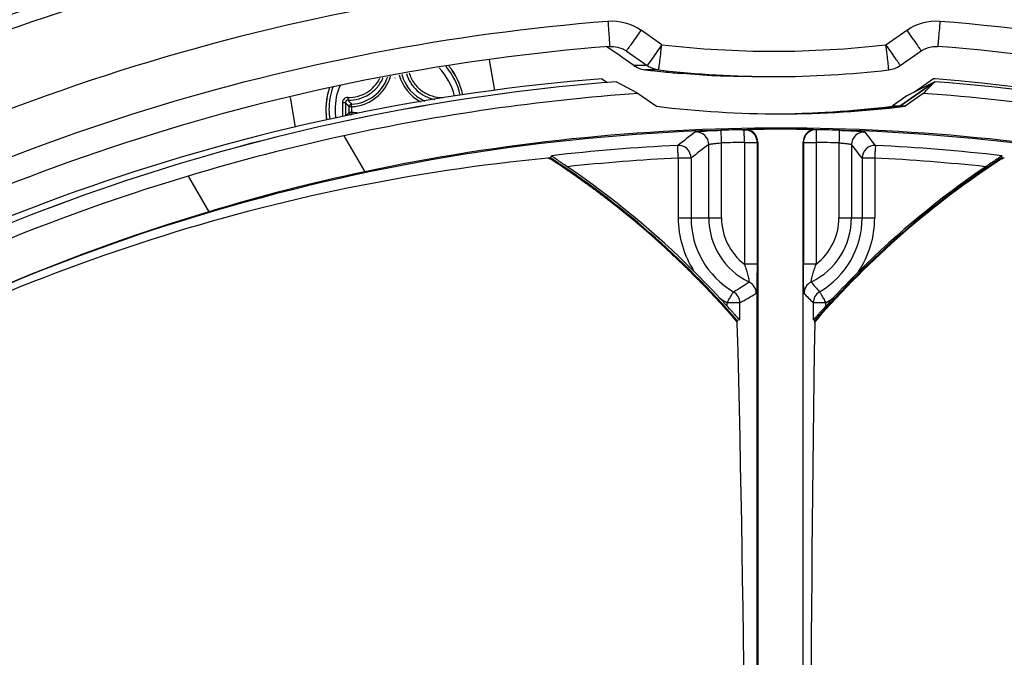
# Model space of a CAD drawing. Header units: millimetres. Extents: x 0 to 420, y 0 to 297.
# Tile 85 of 171: x 194.57 to 202.33, y 236.05 to 241.08. Entities that reach past the tile are written whole.
import ezdxf

# ---------------------------------------------------------------- set-up
doc = ezdxf.new("R2010")
doc.units = ezdxf.units.MM
doc.header["$LTSCALE"] = 23.1
doc.layers.get('0').update_dxf_attribs({"linetype": 'CONTINUOUS'})
for name, color, linetype in [('02___PRT_ALL_AXES', 7, 'CONTINUOUS'), ('COURBES', 7, 'CONTINUOUS'), ('DIM_PILOTEES', 7, 'CONTINUOUS')]:
    doc.layers.add(name, color=color, linetype=linetype)
doc.styles.get("Standard").update_dxf_attribs({"font": 'txt', "width": 0.7})
doc.dimstyles.new('DIMSTYLE_1', dxfattribs={"dimtxt": 2.5, "dimasz": 3.5, "dimexe": 2, "dimexo": 0, "dimtad": 1, "dimdec": 0, "dimlfac": 5, "dimdsep": 46, "dimtxsty": 'STANDARD', "dimblk": '_FILLED', "dimblk1": '_FILLED', "dimblk2": '_FILLED', "dimcen": 0.09, "dimazin": 2, "dimtp": 0.5, "dimtm": 0.5, "dimtfac": 1, "dimtdec": 0, "dimtofl": 0, "dimtmove": 0, "dimatfit": 3, "dimldrblk": '_FILLED', "dimfxl": 1, "dimtolj": 1, "dimarcsym": 0})
doc.dimstyles.new('DIMSTYLE_5', dxfattribs={"dimtxt": 2.5, "dimasz": 3.5, "dimexe": 2, "dimexo": 0, "dimtad": 1, "dimdec": 0, "dimlfac": 5, "dimdsep": 46, "dimtxsty": 'STANDARD', "dimblk": '_FILLED', "dimblk1": '_FILLED', "dimblk2": '_FILLED', "dimcen": 0.09, "dimazin": 2, "dimtp": 0.3, "dimtm": 0.3, "dimtfac": 1, "dimtdec": 0, "dimtofl": 0, "dimtmove": 0, "dimatfit": 3, "dimldrblk": '_FILLED', "dimfxl": 1, "dimtolj": 1, "dimarcsym": 0})

# ---------------------------------------------------------------- blocks, each defined once
blk = doc.blocks.new('_FILLED')
at = {"color": 0, "linetype": 'BYBLOCK'}
blk.add_solid([(0, 0), (-1, 0.1429), (-1, -0.1429)], dxfattribs=at)
blk = doc.blocks.new('*D2')
at = {"layer": 'DIM_PILOTEES', "color": 2, "linetype": 'CONTINUOUS'}
for p, q in [((200.3353, 242.692), (141.0228, 242.692)), ((143.0228, 242.692), (143.0228, 206.9257)), ((143.0228, 171.1595), (143.0228, 206.9257)), ((169.1324, 171.1595), (141.0228, 171.1595))]:
    blk.add_line(p, q, dxfattribs=at)
at = {"layer": 'DIM_PILOTEES', "color": 2, "linetype": 'CONTINUOUS', "xscale": 3.5, "yscale": 3.5, "zscale": 3.5}
for p, rotation in [((143.0228, 242.692), 90), ((143.0228, 171.1595), 270)]:
    blk.add_blockref('_FILLED', p, dxfattribs=dict(at, rotation=rotation))
at = {"layer": 'DIM_PILOTEES', "color": 2, "linetype": 'CONTINUOUS', "insert": (139.8978, 206.9257), "char_height": 2.5, "width": 8.303571, "attachment_point": 2, "rotation": 90, "line_spacing_factor": 0.9}
blk.add_mtext('{\\ftxt;\\W0.0001;\\H0.0001;\\~}{\\ftxt;\\W2.2142857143;\\H2.5; }{\\ftxt;\\W0.0001;\\H0.0001;\\~}', dxfattribs=at)
blk = doc.blocks.new('*D3')
at = {"layer": 'DIM_PILOTEES', "color": 2, "linetype": 'CONTINUOUS'}
for p, q in [((200.3353, 242.692), (150.097, 242.692)), ((152.097, 242.692), (152.097, 209.4557)), ((152.097, 176.2195), (152.097, 209.4557)), ((183.7213, 176.2195), (150.097, 176.2195))]:
    blk.add_line(p, q, dxfattribs=at)
at = {"layer": 'DIM_PILOTEES', "color": 2, "linetype": 'CONTINUOUS', "xscale": 3.5, "yscale": 3.5, "zscale": 3.5}
for p, rotation in [((152.097, 242.692), 90), ((152.097, 176.2195), 270)]:
    blk.add_blockref('_FILLED', p, dxfattribs=dict(at, rotation=rotation))
at = {"layer": 'DIM_PILOTEES', "color": 2, "linetype": 'CONTINUOUS', "insert": (148.972, 209.4557), "char_height": 2.5, "width": 8.303571, "attachment_point": 2, "rotation": 90, "line_spacing_factor": 0.9}
blk.add_mtext('{\\ftxt;\\W0.0001;\\H0.0001;\\~}{\\ftxt;\\W2.2142857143;\\H2.5; }{\\ftxt;\\W0.0001;\\H0.0001;\\~}', dxfattribs=at)
blk = doc.blocks.new('*D9')
at = {"layer": 'DIM_PILOTEES', "color": 2, "linetype": 'CONTINUOUS'}
for p, q in [((161.7181, 242.692), (161.7181, 250.192)), ((161.7181, 250.192), (161.7181, 237.1476)), ((200.3353, 242.692), (159.7181, 242.692)), ((161.7181, 224.1032), (161.7181, 237.1476)), ((181.9669, 231.6032), (159.7181, 231.6032)), ((161.7181, 231.6032), (161.7181, 224.1032))]:
    blk.add_line(p, q, dxfattribs=at)
at = {"layer": 'DIM_PILOTEES', "color": 2, "linetype": 'CONTINUOUS', "xscale": 3.5, "yscale": 3.5, "zscale": 3.5}
for p, rotation in [((161.7181, 242.692), 270), ((161.7181, 231.6032), 90)]:
    blk.add_blockref('_FILLED', p, dxfattribs=dict(at, rotation=rotation))
at = {"layer": 'DIM_PILOTEES', "color": 2, "linetype": 'CONTINUOUS', "insert": (158.5931, 237.1476), "char_height": 2.5, "width": 5.357143, "attachment_point": 2, "rotation": 90, "line_spacing_factor": 0.9}
blk.add_mtext('{\\ftxt;\\W0.0001;\\H0.0001;\\~}{\\ftxt;\\W1.4285714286;\\H2.5; }{\\ftxt;\\W0.0001;\\H0.0001;\\~}', dxfattribs=at)

msp = doc.modelspace()

# ---------------------------------------------------------------- linework, layer by layer
at = {"color": 7, "linetype": 'CONTINUOUS'}
for p, q in [((199.6339, 240.8852), (199.4698, 241)), ((201.4016, 240.8852), (201.5656, 241)), ((199.2968, 240.8028), (199.2009, 240.8696)), ((199.3193, 240.7872), (199.2968, 240.8028)), ((199.3193, 240.7872), (199.2968, 240.8028)), ((199.3485, 240.839), (199.33, 240.8499)), ((199.3396, 240.845), (199.3398, 240.8449)), ((199.3398, 240.8449), (199.3487, 240.8394)), ((199.3487, 240.8394), (199.3534, 240.8362)), ((199.3534, 240.8362), (199.5174, 240.7213)), ((201.5146, 240.7213), (201.6786, 240.8362)), ((201.6745, 240.8333), (201.7023, 240.8505)), ((198.316, 240.5239), (198.2743, 240.767)), ((199.414, 240.7213), (199.3193, 240.7872)), ((199.5057, 240.7213), (199.414, 240.7213)), ((199.5182, 240.7222), (199.5174, 240.7213)), ((199.5199, 240.7245), (199.5182, 240.7222)), ((199.6088, 240.6865), (199.5057, 240.6865)), ((199.5133, 240.6857), (199.5057, 240.6865)), ((199.4481, 240.5), (199.2741, 240.5929)), ((200.3446, 240.6335), (200.516, 240.6335)), ((201.5107, 240.3993), (201.7876, 240.5932)), ((201.7895, 240.6157), (201.7761, 240.6168)), ((201.7895, 240.6154), (201.7761, 240.6168)), ((199.4481, 240.5), (199.592, 240.3993)), ((201.6957, 240.5), (201.5519, 240.3993)), ((196.7023, 240.4676), (196.7423, 240.2346)), ((197.1884, 240.3958), (197.1875, 240.4157)), ((197.1687, 240.3509), (197.1687, 240.3958)), ((197.1884, 240.3958), (197.1687, 240.3958)), ((197.1884, 240.3509), (197.1687, 240.3509)), ((197.1884, 240.3509), (197.1875, 240.3324)), ((197.1884, 240.3509), (197.1884, 240.3958)), ((201.5107, 240.3993), (201.4493, 240.3993)), ((200.1025, 240.2085), (200.1026, 240.2102)), ((200.2663, 240.2141), (200.2843, 240.2145)), ((200.2846, 240.2148), (200.2843, 240.2145)), ((200.8525, 240.2145), (200.8523, 240.2148)), ((200.8747, 240.2141), (200.8525, 240.2145)), ((201.0342, 240.2102), (201.034, 240.2086)), ((197.1266, 240.1667), (197.2904, 239.883)), ((200.1047, 239.5195), (200.1047, 240.1103)), ((200.2852, 240.1146), (200.2852, 239.1527)), ((200.2852, 240.1146), (200.386, 240.1146)), ((200.386, 240.1146), (200.3902, 240.1179)), ((200.386, 240.1146), (200.386, 239.1527)), ((200.3902, 240.1179), (200.3902, 231.4511)), ((200.7485, 231.4511), (200.7485, 240.1179)), ((200.7508, 240.1146), (200.7485, 240.1179)), ((200.7508, 240.1146), (200.7508, 239.1527)), ((200.7508, 240.1146), (200.8499, 240.1146)), ((200.8499, 240.1146), (200.8499, 239.1527)), ((201.0304, 240.1103), (201.0304, 239.5195)), ((200.0039, 239.5195), (200.0039, 240.097)), ((201.1295, 240.097), (201.1295, 239.5195)), ((198.7547, 239.9926), (198.7337, 239.9902)), ((198.7398, 239.9909), (198.7494, 239.9846)), ((198.7413, 239.9931), (198.7509, 239.9869)), ((198.7547, 239.9926), (198.7631, 240.0094)), ((199.7632, 239.991), (199.7632, 239.5195)), ((199.864, 239.991), (199.7632, 239.991)), ((199.864, 239.991), (199.864, 239.5195)), ((201.2135, 239.991), (201.2135, 239.5195)), ((201.3126, 239.991), (201.2135, 239.991)), ((201.3126, 239.991), (201.3126, 239.5195)), ((202.3143, 240.0094), (202.3138, 239.9926)), ((202.3348, 239.9902), (202.3138, 239.9926)), ((202.3175, 239.9869), (202.3271, 239.9932)), ((202.319, 239.9847), (202.3285, 239.9909)), ((195.8981, 239.8486), (196.0604, 239.5676)), ((199.7632, 239.5195), (200.1047, 239.5195)), ((201.0304, 239.5195), (201.3126, 239.5195)), ((200.386, 239.1527), (200.2852, 239.1527)), ((200.8499, 239.1527), (200.7508, 239.1527)), ((200.1487, 238.823), (200.1487, 238.8496)), ((200.2495, 238.8496), (200.1487, 238.8496)), ((200.2495, 238.7145), (200.2495, 238.8496)), ((200.828, 238.8496), (200.828, 238.7145)), ((200.9271, 238.8496), (200.828, 238.8496)), ((200.9271, 238.823), (200.9271, 238.8496)), ((200.2215, 238.7022), (200.2287, 238.6937)), ((200.2236, 238.704), (200.2308, 238.6955)), ((200.2495, 238.7145), (200.2287, 238.7084)), ((200.2287, 238.6879), (200.2287, 238.7084)), ((200.8397, 238.7084), (200.828, 238.7145)), ((200.8376, 238.6957), (200.8448, 238.704)), ((200.8397, 238.6879), (200.8397, 238.7084)), ((200.8397, 238.6939), (200.8469, 238.7022))]:
    msp.add_line(p, q, dxfattribs=at)
at = {"color": 2, "linetype": 'CONTINUOUS'}
msp.add_line((197.5285, 240.6233), (197.5302, 240.6233), dxfattribs=at)
at = {"color": 7, "linetype": 'CONTINUOUS'}
for points in [[(199.2224, 240.8719), (199.2514, 240.8721), (199.285, 240.867), (199.3178, 240.856), (199.3396, 240.845)], [(201.7023, 240.8505), (201.7357, 240.8639), (201.7704, 240.8712), (201.8054, 240.8722), (201.8096, 240.8719)]]:
    msp.add_lwpolyline(points, dxfattribs=at)
for centre, radius, start, end in [((200.5177, 248.4388), 7.6052, 263.32606, 276.67394), ((199.5297, 240.8876), 0.2026, 235.17866, 239.94086), ((199.6322, 240.8853), 0.2001, 235.00361, 240.32071), ((197.8904, 240.7333), 0.338, 194.58315, 241.99047), ((197.8905, 240.7333), 0.3181, 194.86832, 246.9321), ((197.5332, 240.3733), 0.4768, 12.95974, 43.82433), ((197.5328, 240.3733), 0.5241, 12.57265, 40.41438), ((197.5305, 240.3733), 0.5462, 12.34284, 38.99658), ((197.5305, 240.3733), 0.5463, 12.34051, 38.99515), ((199.5298, 240.8883), 0.2032, 239.99726, 258.6384), ((199.5291, 240.8861), 0.2009, 258.69997, 263.30425), ((200.4155, 248.4466), 7.8132, 263.36944, 263.6689), ((200.4152, 248.444), 7.8106, 263.66887, 264.37888), ((200.5164, 248.4195), 7.786, 263.30607, 269.9971), ((200.4148, 248.4396), 7.8061, 264.37886, 265.44108), ((200.5156, 248.4195), 7.786, 270.0029, 276.69393), ((200.4691, 224.4205), 16.249, 94.6141, 122.86097), ((197.1705, 240.7333), 0.3181, 273.05497, 341.45332), ((158.3511, 283.2677), 60.892, 315.383788, 315.506549), ((200.469, 224.4205), 16.249, 64.59358, 85.33847), ((197.5308, 240.3733), 0.5465, 161.97578, 179.99714), ((197.5317, 240.3731), 0.5473, 161.96999, 172.81266), ((197.5328, 240.3733), 0.5241, 160.3991, 179.99993), ((197.5333, 240.3733), 0.4768, 156.57636, 179.99998), ((200.575, 224.3995), 16.1399, 94.00341, 102.33651), ((200.5689, 224.3995), 16.1399, 77.66349, 85.99659), ((197.5313, 240.3733), 0.5469, 172.82787, 179.99521), ((220.8848, 240.3735), 23.769, 179.86817, 180.00048), ((197.8067, 241.0132), 0.8878, 221.25485, 224.05828), ((220.7015, 240.3734), 23.5624, 179.86771, 180.00003), ((197.7803, 240.9529), 0.8001, 219.1074, 222.18452), ((197.5315, 240.3734), 0.5473, 180.00706, 188.58763), ((197.5313, 240.3734), 0.5469, 180.00479, 187.17167), ((197.5335, 240.3734), 0.5248, 180.00552, 188.4082), ((197.5339, 240.3734), 0.4774, 180.00493, 188.07412), ((220.8849, 240.3732), 23.7692, 179.99959, 180.1319), ((220.7078, 240.3733), 23.5686, 179.99998, 180.12369), ((197.8116, 239.7288), 0.8947, 135.94554, 138.35824), ((197.1888, 240.3511), 0.0201, 180.67368, 255.39342), ((197.1703, 240.0131), 0.3383, 77.81851, 86.92874), ((200.5302, 248.4057), 8.0663, 270.29595, 276.98123), ((197.5299, 240.3732), 0.5455, 187.17394, 188.59164), ((200.5719, 224.4205), 15.8069, 78.01821, 101.98179), ((226.7027, 204.4948), 44.6434, 126.89699, 127.12316), ((199.9038, 240.0969), 0.1001, 0.08623, 92.32424), ((200.5684, 224.4205), 15.7965, 91.09595, 91.68978), ((200.2902, 240.1179), 0.0999, 359.98622, 78.15006), ((200.2859, 240.1144), 0.1001, 0.08634, 68.22854), ((200.8484, 240.1179), 0.0999, 101.84994, 180.01378), ((200.8508, 240.1145), 0.1, 111.75554, 179.94414), ((200.5684, 224.4205), 15.7965, 88.31022, 88.88905), ((201.2296, 240.0969), 0.1001, 87.65143, 179.93476), ((174.6411, 218.865), 34.0913, 38.50749, 38.73568), ((200.7039, 223.8191), 16.7344, 102.34311, 106.6891), ((200.5676, 224.4205), 15.6966, 91.03065, 91.68978), ((200.5676, 224.4205), 15.6966, 88.31022, 88.96935), ((200.5391, 224.4167), 15.6936, 92.84891, 96.49769), ((199.7638, 239.9908), 0.1001, 0.09423, 92.74395), ((226.7157, 204.6931), 44.3504, 127.03407, 127.26094), ((174.6863, 219.0641), 33.7879, 38.26936, 38.49876), ((201.3136, 239.9909), 0.1001, 87.23166, 179.92684), ((200.5384, 224.4167), 15.6936, 83.50231, 87.15109), ((200.1615, 225.1239), 14.9347, 95.48596, 119.99711), ((194.9343, 234.1192), 6.9998, 40.91872, 56.9579), ((194.934, 234.1189), 7.007, 40.91932, 56.95765), ((200.5381, 224.4175), 15.5927, 92.84876, 96.07732), ((206.1344, 234.1189), 7.007, 123.04231, 139.08072), ((206.1339, 234.1194), 6.9996, 123.041, 139.08086), ((200.5376, 224.4175), 15.5927, 83.92268, 87.15124), ((200.4354, 225.0639), 15.1491, 101.98183, 106.78594), ((194.9283, 234.1075), 7.0349, 45.14477, 55.75258), ((206.1474, 234.1075), 7.0349, 124.24742, 134.85523), ((200.4611, 224.6112), 15.9059, 106.671, 133.33089), ((200.6964, 224.1983), 16.0532, 106.78555, 119.99722), ((200.5379, 239.5194), 0.7748, 179.99992, 213.26684), ((200.5388, 239.5194), 0.6748, 179.9996, 239.84267), ((200.5667, 239.5194), 0.5628, 179.99953, 244.20225), ((200.5676, 239.5195), 0.4629, 180.00102, 232.40895), ((200.5667, 239.5194), 0.5628, 295.79774, 0.00048), ((200.5675, 239.5195), 0.4629, 307.59116, 359.99887), ((200.5387, 239.5194), 0.6748, 300.15733, 0.0004), ((200.5378, 239.5194), 0.7748, 326.73316, 0.00008), ((194.9374, 234.1186), 7.0206, 42.78678, 45.13326), ((206.1384, 234.1186), 7.0206, 134.86674, 137.21322), ((198.2455, 242.1791), 3.7864, 301.07199, 303.25382), ((200.2782, 238.9226), 0.1001, 0.05823, 64.15691), ((200.8552, 238.9227), 0.1, 115.82734, 179.96308), ((202.4122, 240.3239), 2.0691, 219.32539, 222.13018), ((200.928, 238.8495), 0.1, 120.17543, 179.97381), ((194.9378, 234.1191), 7.02, 42.07293, 42.78665), ((200.5385, 239.5204), 0.7759, 234.65711, 239.83931), ((197.6636, 243.5492), 5.3641, 298.82056, 300.4026), ((203.0704, 241.1528), 3.2146, 223.92713, 225.767), ((206.1379, 234.1191), 7.02, 137.21335, 137.92707), ((200.5371, 239.5207), 0.7762, 300.16174, 305.34183), ((29.4861, 234.1101), 170.804, 359.126163, 1.535778), ((499.5209, 234.1211), 298.7161, 179.124034, 180.501754), ((-601.0796, -225.3627), 919.1359, 29.9937899, 30.2772533)]:
    msp.add_arc(centre, radius, start, end, dxfattribs=at)
for points, knots in [([(185.9678, 234.7465), (186.6962, 235.76), (188.3736, 237.6381), (191.4221, 239.8582), (194.8689, 241.3883), (197.3341, 241.902), (198.5759, 242.0261)], [0, 0, 0, 0, 0.250005, 0.500003, 0.75, 1, 1, 1, 1]), ([(202.0947, 242.0261), (203.3366, 241.902), (205.8017, 241.3883), (209.2486, 239.8582), (212.2971, 237.6381), (213.9745, 235.76), (214.7029, 234.7465)], [0, 0, 0, 0, 0.25, 0.499997, 0.749995, 1, 1, 1, 1]), ([(186.0682, 234.6633), (186.7942, 235.6778), (188.4681, 237.5578), (191.5143, 239.7786), (194.9606, 241.3064), (197.4256, 241.8161), (198.6671, 241.9376)], [0, 0, 0, 0, 0.250005, 0.500003, 0.75, 1, 1, 1, 1]), ([(202.0961, 241.9376), (203.3376, 241.8161), (205.8026, 241.3064), (209.2489, 239.7786), (212.2951, 237.5578), (213.969, 235.6778), (214.695, 234.6633)], [0, 0, 0, 0, 0.25, 0.499997, 0.749995, 1, 1, 1, 1]), ([(199.4627, 241.4439), (198.1557, 241.3629), (195.5503, 240.8966), (191.9136, 239.3228), (188.7324, 236.96), (187.0259, 234.9369), (186.3022, 233.8454)], [0, 0, 0, 0, 0.249997, 0.499996, 0.749997, 1, 1, 1, 1]), ([(214.7333, 233.8454), (214.0096, 234.9369), (212.3031, 236.96), (209.1219, 239.3228), (205.4851, 240.8966), (202.8798, 241.3629), (201.5727, 241.4439)], [0, 0, 0, 0, 0.250003, 0.500004, 0.750003, 1, 1, 1, 1]), ([(186.752, 233.8793), (187.4523, 234.8985), (189.0861, 236.7873), (192.0973, 239.0046), (195.5231, 240.5038), (197.9757, 240.9744), (199.2085, 241.0713)], [0, 0, 0, 0, 0.250005, 0.500003, 0.75, 1, 1, 1, 1]), ([(199.2085, 241.0713), (199.2105, 241.0459), (199.2139, 240.9991), (199.2185, 240.9434), (199.2202, 240.9081), (199.2228, 240.8886), (199.2207, 240.8798), (199.2237, 240.8721), (199.2224, 240.8719)], [0, 0, 0, 0, 0.382628, 0.707009, 0.831258, 0.92375, 0.98062, 1, 1, 1, 1]), ([(201.827, 241.0713), (201.825, 241.0459), (201.8211, 240.999), (201.8169, 240.9432), (201.813, 240.9081), (201.8125, 240.8884), (201.8092, 240.88), (201.8109, 240.8719), (201.8096, 240.8719)], [0, 0, 0, 0, 0.38253, 0.706933, 0.831209, 0.923729, 0.980616, 1, 1, 1, 1]), ([(201.827, 241.0713), (203.0598, 240.9744), (205.5124, 240.5038), (208.9381, 239.0046), (211.9494, 236.7873), (213.5831, 234.8985), (214.2835, 233.8793)], [0, 0, 0, 0, 0.25, 0.499997, 0.749995, 1, 1, 1, 1]), ([(199.4698, 241), (199.4552, 240.9791), (199.428, 240.9406), (199.3961, 240.8947), (199.3748, 240.8659), (199.3646, 240.8497), (199.3569, 240.8427), (199.3547, 240.8362), (199.3534, 240.8362)], [0, 0, 0, 0, 0.381127, 0.704992, 0.829403, 0.922296, 0.979808, 1, 1, 1, 1]), ([(201.5656, 241), (201.5802, 240.9791), (201.6069, 240.9407), (201.6393, 240.8948), (201.6583, 240.866), (201.6708, 240.8496), (201.6728, 240.8431), (201.6798, 240.8362), (201.6786, 240.8362)], [0, 0, 0, 0, 0.384193, 0.709133, 0.833272, 0.925359, 0.981559, 1, 1, 1, 1]), ([(199.6339, 240.8852), (199.621, 240.8667), (199.5831, 240.8131), (199.5459, 240.7589), (199.5199, 240.7245)], [0, 0, 0, 0, 0.342498, 1, 1, 1, 1]), ([(199.6088, 240.6865), (199.6101, 240.6865), (199.6087, 240.6946), (199.6124, 240.7029), (199.6136, 240.7226), (199.6189, 240.7575), (199.6252, 240.8132), (199.6309, 240.8598), (199.6339, 240.8852)], [0, 0, 0, 0, 0.01952, 0.076517, 0.169096, 0.293407, 0.617703, 1, 1, 1, 1]), ([(201.4232, 240.6865), (201.4245, 240.6865), (201.4212, 240.6947), (201.4229, 240.7029), (201.4196, 240.7226), (201.4166, 240.7576), (201.4098, 240.8132), (201.4046, 240.8598), (201.4016, 240.8852)], [0, 0, 0, 0, 0.019164, 0.075895, 0.16831, 0.292565, 0.61708, 1, 1, 1, 1]), ([(201.5146, 240.7213), (201.5158, 240.7213), (201.5088, 240.7282), (201.5068, 240.7348), (201.4943, 240.7512), (201.4753, 240.7799), (201.4429, 240.8259), (201.4162, 240.8643), (201.4016, 240.8852)], [0, 0, 0, 0, 0.018442, 0.074639, 0.166716, 0.290848, 0.615796, 1, 1, 1, 1]), ([(199.2224, 240.8719), (198.0044, 240.7762), (195.5811, 240.3112), (192.1964, 238.8299), (189.2212, 236.6392), (187.607, 234.773), (186.9151, 233.766)], [0, 0, 0, 0, 0.25, 0.499996, 0.749995, 1, 1, 1, 1]), ([(214.1169, 233.766), (213.425, 234.773), (211.8107, 236.6392), (208.8356, 238.8299), (205.4508, 240.3112), (203.0276, 240.7762), (201.8096, 240.8719)], [0, 0, 0, 0, 0.250005, 0.500004, 0.75, 1, 1, 1, 1]), ([(197.6193, 240.6581), (197.6266, 240.6327), (197.6483, 240.5837), (197.6994, 240.5219), (197.7652, 240.4762), (197.8158, 240.4588), (197.8416, 240.4536)], [0, 0, 0, 0, 0.249928, 0.50047, 0.750756, 1, 1, 1, 1]), ([(197.6408, 240.6618), (197.6494, 240.6336), (197.6762, 240.5794), (197.74, 240.5157), (197.8207, 240.4759), (197.8802, 240.4681), (197.9095, 240.469)], [0, 0, 0, 0, 0.250469, 0.501498, 0.751672, 1, 1, 1, 1]), ([(200.3446, 240.6335), (200.25, 240.6335), (200.0663, 240.6367), (199.883, 240.6492), (199.7943, 240.6581)], [0, 0, 0, 0, 0.514916, 1, 1, 1, 1]), ([(199.2741, 240.5929), (198.0743, 240.4997), (195.687, 240.0434), (192.3525, 238.585), (189.4223, 236.4263), (187.8335, 234.587), (187.1529, 233.5944)], [0, 0, 0, 0, 0.249998, 0.499997, 0.749997, 1, 1, 1, 1]), ([(197.1574, 240.469), (197.1832, 240.4682), (197.2354, 240.474), (197.308, 240.5045), (197.3691, 240.5544), (197.3989, 240.598), (197.4103, 240.6213)], [0, 0, 0, 0, 0.248661, 0.498715, 0.749479, 1, 1, 1, 1]), ([(197.1595, 240.4483), (197.1884, 240.4474), (197.2469, 240.4543), (197.3276, 240.4902), (197.3941, 240.5485), (197.4249, 240.5991), (197.4361, 240.6259)], [0, 0, 0, 0, 0.248895, 0.499015, 0.749687, 1, 1, 1, 1]), ([(197.1884, 240.3958), (197.2227, 240.3976), (197.2913, 240.412), (197.3825, 240.4634), (197.454, 240.5399), (197.4842, 240.6031), (197.4941, 240.636)], [0, 0, 0, 0, 0.249998, 0.499998, 0.749998, 1, 1, 1, 1]), ([(213.9085, 233.5944), (213.2279, 234.587), (211.639, 236.4263), (208.7089, 238.585), (205.3744, 240.0434), (202.9871, 240.4997), (201.7872, 240.5929)], [0, 0, 0, 0, 0.250003, 0.500003, 0.750002, 1, 1, 1, 1]), ([(197.1574, 240.469), (197.1521, 240.4691), (197.1412, 240.4673), (197.1274, 240.4582), (197.1181, 240.4445), (197.1159, 240.4336), (197.1158, 240.4282)], [0, 0, 0, 0, 0.248298, 0.497804, 0.748627, 1, 1, 1, 1]), ([(197.1158, 240.4282), (197.1186, 240.4282), (197.1238, 240.4282), (197.1308, 240.4282), (197.1358, 240.4279), (197.1384, 240.4279), (197.1392, 240.4278)], [0, 0, 0, 0, 0.34991, 0.666002, 0.895504, 1, 1, 1, 1]), ([(197.1595, 240.4483), (197.1569, 240.4483), (197.1515, 240.4473), (197.1447, 240.4427), (197.1403, 240.4359), (197.1392, 240.4304), (197.1392, 240.4278)], [0, 0, 0, 0, 0.247905, 0.49638, 0.74698, 1, 1, 1, 1]), ([(197.1573, 240.469), (197.1573, 240.4665), (197.1572, 240.4619), (197.1576, 240.4557), (197.1581, 240.4515), (197.1588, 240.4492), (197.1593, 240.4485), (197.1595, 240.4483)], [0, 0, 0, 0, 0.350731, 0.658619, 0.882998, 0.955202, 1, 1, 1, 1]), ([(197.1875, 240.4157), (197.1826, 240.4154), (197.1727, 240.4108), (197.1687, 240.4007), (197.1687, 240.3958)], [0, 0, 0, 0, 0.500154, 1, 1, 1, 1]), ([(199.8998, 240.1969), (199.9012, 240.198), (199.9077, 240.1984), (199.9196, 240.2005), (199.9387, 240.2019), (199.9534, 240.2031), (199.9618, 240.2036)], [0, 0, 0, 0, 0.088396, 0.289865, 0.597517, 1, 1, 1, 1]), ([(199.9618, 240.2036), (199.972, 240.2043), (200.0189, 240.2072), (200.0658, 240.2091), (200.1026, 240.2102)], [0, 0, 0, 0, 0.216814, 1, 1, 1, 1]), ([(200.1047, 240.1103), (200.1044, 240.1216), (200.1036, 240.1543), (200.1022, 240.1871), (200.1025, 240.2085)], [0, 0, 0, 0, 0.345272, 1, 1, 1, 1]), ([(200.2852, 240.1146), (200.285, 240.1271), (200.2848, 240.1502), (200.2839, 240.1808), (200.2848, 240.2014), (200.2836, 240.2118), (200.2843, 240.2145)], [0, 0, 0, 0, 0.375666, 0.696247, 0.915047, 1, 1, 1, 1]), ([(200.8525, 240.2145), (200.8517, 240.2118), (200.8525, 240.2014), (200.8509, 240.1808), (200.8507, 240.1502), (200.8501, 240.1271), (200.8499, 240.1146)], [0, 0, 0, 0, 0.085044, 0.303876, 0.624425, 1, 1, 1, 1]), ([(201.034, 240.2086), (201.0337, 240.2046), (201.0324, 240.1718), (201.0313, 240.1391), (201.0304, 240.1103)], [0, 0, 0, 0, 0.12223, 1, 1, 1, 1]), ([(201.0342, 240.2102), (201.0467, 240.2098), (201.0923, 240.2083), (201.138, 240.2061), (201.1711, 240.2038)], [0, 0, 0, 0, 0.273809, 1, 1, 1, 1]), ([(201.1711, 240.2038), (201.1796, 240.2033), (201.1946, 240.202), (201.2143, 240.2007), (201.2258, 240.1983), (201.2326, 240.1982), (201.2337, 240.1969)], [0, 0, 0, 0, 0.409429, 0.71977, 0.918947, 1, 1, 1, 1]), ([(200.0039, 240.097), (200.0045, 240.0979), (200.0079, 240.0988), (200.0138, 240.1005), (200.0234, 240.1021), (200.0414, 240.1048), (200.0689, 240.1078), (200.0922, 240.1095), (200.1047, 240.1103)], [0, 0, 0, 0, 0.029627, 0.092985, 0.188605, 0.313193, 0.630565, 1, 1, 1, 1]), ([(201.0304, 240.1103), (201.0429, 240.1095), (201.066, 240.1078), (201.0933, 240.1048), (201.1109, 240.1021), (201.1204, 240.1005), (201.1258, 240.0988), (201.1292, 240.0979), (201.1295, 240.097)], [0, 0, 0, 0, 0.374134, 0.693038, 0.817133, 0.91145, 0.972778, 1, 1, 1, 1]), ([(199.7632, 239.991), (199.7626, 240.0035), (199.7616, 240.0266), (199.7597, 240.0572), (199.76, 240.0778), (199.7584, 240.0881), (199.7591, 240.0908)], [0, 0, 0, 0, 0.375738, 0.696343, 0.915119, 1, 1, 1, 1]), ([(201.3184, 240.0908), (201.3175, 240.0881), (201.318, 240.0777), (201.3157, 240.0572), (201.3146, 240.0266), (201.3132, 240.0035), (201.3126, 239.991)], [0, 0, 0, 0, 0.085133, 0.303997, 0.624514, 1, 1, 1, 1]), ([(198.8873, 239.9226), (198.8738, 239.9318), (198.8538, 239.9455), (198.8275, 239.9634), (198.809, 239.9761), (198.7922, 239.9877), (198.7796, 239.9964), (198.7716, 240.0024), (198.7669, 240.0057), (198.7649, 240.0078), (198.7629, 240.009), (198.7631, 240.0094)], [0, 0, 0, 0, 0.32341, 0.479958, 0.629342, 0.766776, 0.88413, 0.931255, 0.967783, 0.991223, 1, 1, 1, 1]), ([(202.3143, 240.0094), (202.3143, 240.0089), (202.3124, 240.0079), (202.31, 240.0056), (202.3053, 240.0024), (202.297, 239.9964), (202.2842, 239.9877), (202.2672, 239.9761), (202.2485, 239.9634), (202.2221, 239.9455), (202.202, 239.9318), (202.1885, 239.9226)], [0, 0, 0, 0, 0.009618, 0.033904, 0.071121, 0.118766, 0.236681, 0.374143, 0.523132, 0.678936, 1, 1, 1, 1]), ([(200.2852, 239.1527), (200.2906, 239.1375), (200.2982, 239.1149), (200.3071, 239.085), (200.3129, 239.0637), (200.3171, 239.0451), (200.321, 239.0288), (200.3211, 239.0202), (200.3231, 239.0132), (200.3218, 239.0127)], [0, 0, 0, 0, 0.331946, 0.493319, 0.646413, 0.78418, 0.896581, 0.971714, 1, 1, 1, 1]), ([(200.386, 239.1527), (200.386, 239.1253), (200.3858, 239.085), (200.385, 239.033), (200.3841, 238.9985), (200.3831, 238.9689), (200.3817, 238.9464), (200.3807, 238.9319), (200.3793, 238.9253), (200.3788, 238.9231), (200.3783, 238.9227)], [0, 0, 0, 0, 0.356876, 0.524485, 0.676969, 0.807265, 0.908256, 0.973726, 0.991792, 1, 1, 1, 1]), ([(200.7552, 238.9227), (200.7538, 238.9242), (200.7549, 238.9322), (200.7527, 238.9459), (200.7527, 238.9691), (200.7518, 238.9984), (200.7514, 239.033), (200.7509, 239.085), (200.7508, 239.1253), (200.7508, 239.1527)], [0, 0, 0, 0, 0.025443, 0.090763, 0.191771, 0.322177, 0.474832, 0.64265, 1, 1, 1, 1]), ([(200.8116, 239.0127), (200.8113, 239.0129), (200.8116, 239.0147), (200.8117, 239.0173), (200.8125, 239.022), (200.8141, 239.0309), (200.8173, 239.0448), (200.822, 239.0638), (200.8279, 239.0849), (200.8369, 239.1149), (200.8446, 239.1375), (200.8499, 239.1527)], [0, 0, 0, 0, 0.007963, 0.028324, 0.060622, 0.103714, 0.216328, 0.354207, 0.507297, 0.668556, 1, 1, 1, 1]), ([(200.1487, 238.8496), (200.155, 238.8604), (200.1667, 238.8803), (200.1819, 238.9069), (200.1932, 238.9245), (200.1978, 238.9338), (200.1998, 238.936)], [0, 0, 0, 0, 0.373592, 0.69331, 0.91279, 1, 1, 1, 1]), ([(200.2495, 238.8496), (200.2495, 238.8668), (200.2403, 238.9018), (200.2146, 238.9273), (200.1998, 238.936)], [0, 0, 0, 0, 0.50001, 1, 1, 1, 1]), ([(200.8777, 238.936), (200.8785, 238.9333), (200.8844, 238.9249), (200.8938, 238.9066), (200.9093, 238.8804), (200.9208, 238.8603), (200.9271, 238.8496)], [0, 0, 0, 0, 0.084677, 0.30327, 0.623874, 1, 1, 1, 1]), ([(200.2495, 238.7145), (200.2491, 238.7143), (200.2477, 238.7159), (200.2452, 238.7178), (200.2415, 238.7217), (200.2347, 238.7287), (200.2245, 238.7396), (200.2111, 238.7542), (200.1963, 238.7704), (200.1754, 238.7934), (200.1594, 238.8111), (200.1487, 238.823)], [0, 0, 0, 0, 0.009512, 0.033056, 0.06926, 0.115895, 0.232367, 0.369397, 0.518832, 0.67572, 1, 1, 1, 1]), ([(200.9271, 238.823), (200.9164, 238.8111), (200.9005, 238.7935), (200.8797, 238.7704), (200.8651, 238.7542), (200.8519, 238.7396), (200.842, 238.7287), (200.8354, 238.7218), (200.8318, 238.7177), (200.8295, 238.7161), (200.8283, 238.7143), (200.828, 238.7145)], [0, 0, 0, 0, 0.326494, 0.484115, 0.633978, 0.771059, 0.887103, 0.9333, 0.96889, 0.991615, 1, 1, 1, 1])]:
    msp.add_open_spline(points, degree=3, knots=knots, dxfattribs=at)
for points in [[(199.2085, 241.0713), (199.2985, 241.0784), (199.3959, 241.0518), (199.4698, 241)], [(201.5656, 241), (201.6396, 241.0518), (201.737, 241.0784), (201.827, 241.0713)], [(201.4232, 240.6865), (201.4556, 240.6903), (201.4879, 240.7026), (201.5146, 240.7213)], [(199.6088, 240.6865), (199.5824, 240.6896), (199.5562, 240.6982), (199.5331, 240.7114)], [(200.2843, 240.2145), (200.2974, 240.2147), (200.3108, 240.2123), (200.323, 240.2074)], [(200.8525, 240.2145), (200.8394, 240.2147), (200.826, 240.2123), (200.8138, 240.2074)]]:
    msp.add_open_spline(points, degree=3, dxfattribs=at)
at = {"layer": '02___PRT_ALL_AXES', "color": 7, "linetype": 'CONTINUOUS'}
for p, q in [((199.1619, 240.6168), (199.2056, 240.5862)), ((201.7872, 240.5929), (201.5107, 240.3993)), ((201.7876, 240.5932), (201.5673, 240.4819)), ((201.7761, 240.6168), (201.6254, 240.5112)), ((201.5673, 240.4819), (201.4493, 240.3993)), ((201.5519, 240.3993), (201.5107, 240.3993)), ((200.3842, 239.0846), (200.3842, 231.3765))]:
    msp.add_line(p, q, dxfattribs=at)
for centre, radius, start, end in [((200.5724, 248.4063), 8.0669, 263.01916, 269.99671), ((200.5715, 248.4063), 8.0669, 270.00329, 276.98084), ((200.469, 248.4049), 8.0655, 270.73121, 276.98173), ((200.469, 248.3969), 8.0574, 272.35646, 273.01565), ((200.4687, 248.4031), 8.0637, 273.01574, 274.7087), ((200.4687, 248.4032), 8.0637, 274.70865, 275.51829), ((200.4693, 248.3972), 8.0577, 275.51817, 276.98618), ((200.5693, 224.4205), 15.7973, 90.93788, 120.00101), ((200.5693, 224.4196), 15.7982, 89.06226, 90.93774), ((200.5693, 224.4205), 15.7973, 59.99899, 89.06212)]:
    msp.add_arc(centre, radius, start, end, dxfattribs=at)
for points, knots in [([(199.2738, 240.5932), (198.074, 240.4999), (195.6867, 240.0436), (192.3524, 238.5853), (189.4223, 236.4267), (187.8335, 234.5874), (187.1528, 233.5949)], [0, 0, 0, 0, 0.249998, 0.499997, 0.749997, 1, 1, 1, 1]), ([(213.9086, 233.5949), (213.2279, 234.5874), (211.6391, 236.4267), (208.709, 238.5853), (205.3747, 240.0436), (202.9874, 240.4999), (201.7876, 240.5932)], [0, 0, 0, 0, 0.250003, 0.500003, 0.750002, 1, 1, 1, 1])]:
    msp.add_open_spline(points, degree=3, knots=knots, dxfattribs=at)
at = {"layer": 'COURBES', "color": 4, "linetype": 'CONTINUOUS'}
for p, q in [((198.8009, 239.9541), (198.7439, 239.9914)), ((200.2288, 238.6979), (200.2126, 238.7166))]:
    msp.add_line(p, q, dxfattribs=at)
for points in [[(199.5484, 239.3829), (199.5345, 239.3948), (199.5137, 239.4127), (199.4858, 239.4366), (199.4685, 239.4515), (199.4546, 239.4634), (199.4459, 239.4709), (199.4398, 239.4761), (199.4363, 239.4791), (199.4327, 239.482), (199.4283, 239.4856), (199.4177, 239.4944), (199.4018, 239.5075), (199.3841, 239.522), (199.3699, 239.5336), (199.3593, 239.5424), (199.3505, 239.5496), (199.3434, 239.5555), (199.3381, 239.5598), (199.3337, 239.5635), (199.3301, 239.5664), (199.3279, 239.5682), (199.3262, 239.5697), (199.325, 239.5706), (199.3243, 239.5712), (199.3238, 239.5716), (199.3233, 239.572), (199.3226, 239.5725), (199.3211, 239.5737), (199.3187, 239.5756), (199.3155, 239.5781), (199.3124, 239.5806), (199.3082, 239.5839), (199.3008, 239.5896), (199.2903, 239.5979), (199.2777, 239.6078), (199.2609, 239.621), (199.2441, 239.6342), (199.2294, 239.6457), (199.221, 239.6523), (199.2146, 239.6573), (199.2083, 239.6622), (199.2031, 239.6664), (199.1989, 239.6697), (199.1957, 239.6721), (199.1931, 239.6742), (199.1913, 239.6757), (199.1902, 239.6765), (199.1894, 239.6771), (199.1887, 239.6776), (199.1878, 239.6783), (199.1862, 239.6795), (199.1839, 239.6812), (199.1812, 239.6833), (199.1775, 239.686), (199.1729, 239.6895), (199.1674, 239.6936), (199.1619, 239.6977), (199.1546, 239.7032), (199.1454, 239.7101), (199.1344, 239.7183), (199.1234, 239.7265), (199.1124, 239.7348), (199.1014, 239.743), (199.0923, 239.7499), (199.0858, 239.7547), (199.0822, 239.7574), (199.0794, 239.7595), (199.0767, 239.7616), (199.0746, 239.7631), (199.0732, 239.7641), (199.0727, 239.7646), (199.0722, 239.7649), (199.0717, 239.7653), (199.0707, 239.766), (199.0694, 239.7669), (199.0672, 239.7685), (199.0645, 239.7704), (199.0601, 239.7735), (199.0547, 239.7774), (199.0482, 239.7821), (199.0395, 239.7883), (199.0286, 239.7961), (199.0156, 239.8054), (198.9982, 239.8178), (198.9808, 239.8302), (198.9655, 239.8411), (198.9568, 239.8473), (198.9503, 239.852), (198.9438, 239.8566), (198.9389, 239.8601), (198.9356, 239.8625), (198.934, 239.8636), (198.9324, 239.8648), (198.9303, 239.8661), (198.9278, 239.8679), (198.9236, 239.8707), (198.9185, 239.8742), (198.9102, 239.8798), (198.8999, 239.8868), (198.8875, 239.8952), (198.871, 239.9064), (198.8422, 239.9261), (198.8174, 239.9429), (198.8009, 239.9541)], [(200.2126, 238.7166), (200.2004, 238.7303), (200.1821, 238.7508), (200.1578, 238.7782), (200.1426, 238.7953), (200.1304, 238.809), (200.1228, 238.8176), (200.1174, 238.8236), (200.1144, 238.827), (200.1113, 238.8303), (200.1074, 238.8345), (200.098, 238.8446), (200.084, 238.8597), (200.0684, 238.8765), (200.0559, 238.8899), (200.0466, 238.9), (200.0388, 238.9084), (200.0326, 238.9151), (200.0279, 238.9201), (200.024, 238.9243), (200.0209, 238.9277), (200.0189, 238.9298), (200.0174, 238.9315), (200.0164, 238.9325), (200.0157, 238.9333), (200.0153, 238.9337), (200.0149, 238.9342), (200.0143, 238.9348), (200.0129, 238.9362), (200.0108, 238.9384), (200.008, 238.9413), (200.0052, 238.9441), (200.0015, 238.948), (199.995, 238.9547), (199.9857, 238.9643), (199.9745, 238.9758), (199.9596, 238.9911), (199.9447, 239.0064), (199.9317, 239.0199), (199.9242, 239.0275), (199.9186, 239.0333), (199.913, 239.039), (199.9084, 239.0438), (199.9047, 239.0477), (199.9019, 239.0505), (199.8996, 239.0529), (199.8979, 239.0546), (199.897, 239.0556), (199.8963, 239.0563), (199.8957, 239.0569), (199.8949, 239.0577), (199.8934, 239.0591), (199.8914, 239.0611), (199.8889, 239.0635), (199.8857, 239.0667), (199.8816, 239.0708), (199.8767, 239.0756), (199.8718, 239.0804), (199.8653, 239.0868), (199.8571, 239.0949), (199.8473, 239.1045), (199.8375, 239.1141), (199.8277, 239.1238), (199.8179, 239.1334), (199.8098, 239.1415), (199.8041, 239.1471), (199.8008, 239.1503), (199.7983, 239.1527), (199.7959, 239.1551), (199.7941, 239.1569), (199.7928, 239.1581), (199.7923, 239.1586), (199.7919, 239.159), (199.7915, 239.1595), (199.7906, 239.1603), (199.7894, 239.1614), (199.7874, 239.1632), (199.785, 239.1655), (199.7811, 239.1692), (199.7762, 239.1738), (199.7704, 239.1793), (199.7626, 239.1866), (199.7529, 239.1957), (199.7412, 239.2067), (199.7256, 239.2214), (199.71, 239.236), (199.6964, 239.2488), (199.6886, 239.2562), (199.6828, 239.2617), (199.677, 239.2672), (199.6726, 239.2713), (199.6697, 239.274), (199.6682, 239.2754), (199.6667, 239.2767), (199.6649, 239.2784), (199.6626, 239.2805), (199.6589, 239.2838), (199.6542, 239.288), (199.6468, 239.2946), (199.6375, 239.3029), (199.6264, 239.3129), (199.6115, 239.3263), (199.5855, 239.3496), (199.5633, 239.3695), (199.5484, 239.3829)]]:
    msp.add_open_spline(points, degree=3, knots=[0, 0, 0, 0, 0.0625, 0.09375, 0.125, 0.140625, 0.15625, 0.164062, 0.167969, 0.171875, 0.179688, 0.1875, 0.21875, 0.25, 0.265625, 0.28125, 0.296875, 0.304688, 0.3125, 0.320312, 0.324219, 0.328125, 0.330078, 0.332031, 0.333008, 0.333496, 0.333984, 0.334961, 0.335938, 0.339844, 0.34375, 0.347656, 0.351562, 0.359375, 0.375, 0.390625, 0.40625, 0.4375, 0.453125, 0.460938, 0.46875, 0.476562, 0.484375, 0.488281, 0.492188, 0.496094, 0.498047, 0.499023, 0.5, 0.500977, 0.501953, 0.503906, 0.507812, 0.511719, 0.515625, 0.523438, 0.53125, 0.539062, 0.546875, 0.5625, 0.578125, 0.59375, 0.609375, 0.625, 0.640625, 0.648438, 0.652344, 0.65625, 0.660156, 0.664062, 0.665039, 0.666016, 0.666504, 0.666992, 0.667969, 0.669922, 0.671875, 0.675781, 0.679688, 0.6875, 0.695312, 0.703125, 0.71875, 0.734375, 0.75, 0.78125, 0.796875, 0.804688, 0.8125, 0.820312, 0.828125, 0.830078, 0.832031, 0.833984, 0.835938, 0.839844, 0.84375, 0.851562, 0.859375, 0.875, 0.890625, 0.90625, 0.9375, 1, 1, 1, 1], dxfattribs=at)

# ---------------------------------------------------------------- dimensions: what is measured, and where the dimension line sits
at = {"layer": 'DIM_PILOTEES', "color": 2, "linetype": 'CONTINUOUS'}
for base, p1, text, dimstyle, picture, middle in [((161.7181, 242.692), (181.9669, 231.6032), '{\\ftxt;\\W0.0001;\\H0.0001;\\~}{\\ftxt;\\W1.4285714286;\\H2.5; }{\\ftxt;\\W0.0001;\\H0.0001;\\~}', 'DIMSTYLE_5', '*D9', (161.7181, 236.7905)), ((143.0228, 242.692), (169.1324, 171.1595), '{\\ftxt;\\W0.0001;\\H0.0001;\\~}{\\ftxt;\\W2.2142857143;\\H2.5; }{\\ftxt;\\W0.0001;\\H0.0001;\\~}', 'DIMSTYLE_1', '*D2', (143.0228, 206.5686)), ((152.097, 242.692), (183.7213, 176.2195), '{\\ftxt;\\W0.0001;\\H0.0001;\\~}{\\ftxt;\\W2.2142857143;\\H2.5; }{\\ftxt;\\W0.0001;\\H0.0001;\\~}', 'DIMSTYLE_1', '*D3', (152.097, 209.0986))]:
    dim = msp.add_linear_dim(base=base, p1=p1, p2=(200.3353, 242.692), angle=90, text=text, dimstyle=dimstyle, dxfattribs=at)
    dim.commit()
    dim.dimension.update_dxf_attribs({"geometry": picture, "text_midpoint": middle, "dimtype": 160})

doc.saveas('drawing.dxf')
